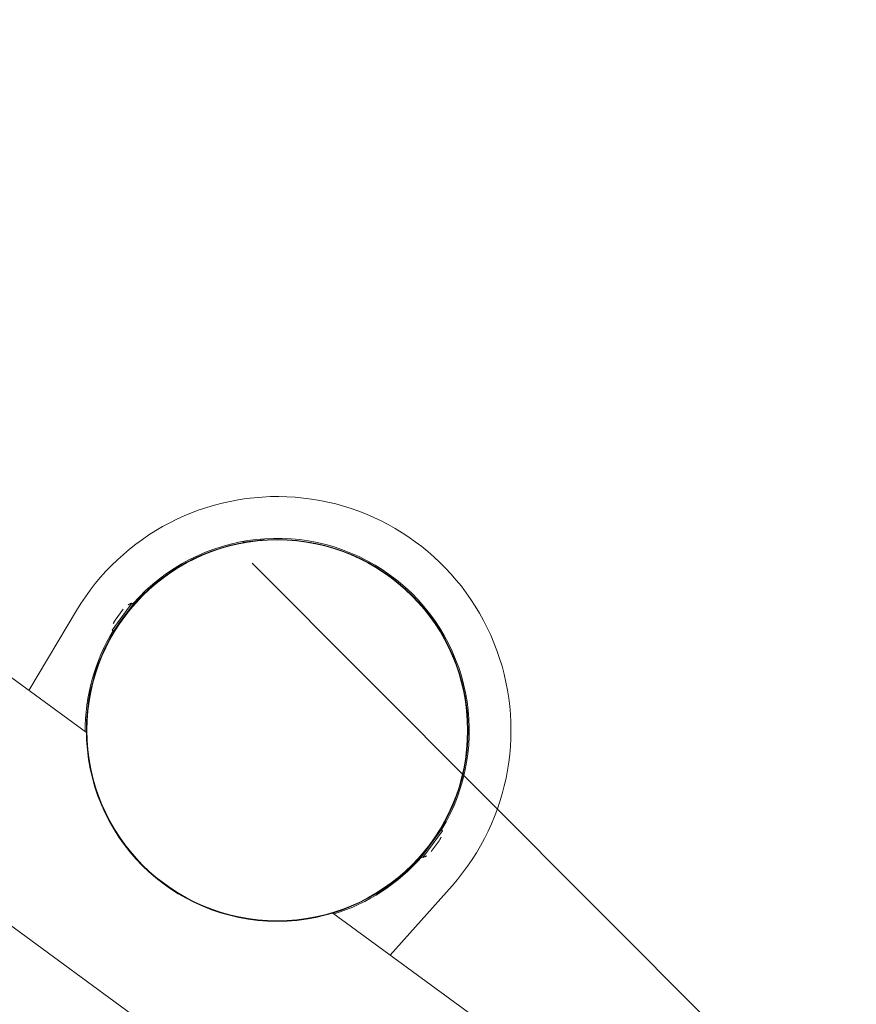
# Model space of a CAD drawing. Extents: x 5477758 to 5478333, y 5918235 to 5918502.
# Tile 35 of 130: x 5477900.087 to 5477900.338, y 5918354.78 to 5918355.076. Entities that reach past the tile are written whole.
import ezdxf

# ---------------------------------------------------------------- set-up
doc = ezdxf.new("R2010")
doc.units = 0
doc.header["$LTSCALE"] = 0.25
doc.linetypes.add('ACAD_ISO03W100', pattern=[30, 12, -18])
doc.linetypes.add('tabelka$0$mapa PZT$0$xref$0$1753 Tchnologia.dwg$0${ Half Dash }', pattern=[0])
doc.layers.get('0').update_dxf_attribs({"linetype": 'CONTINUOUS', "lineweight": 13})
for name, color, linetype, lineweight in [('0_PROJEKTOWANE ZABAWKI', 7, 'CONTINUOUS', 0), ('ZZ_korona', 94, 'CONTINUOUS', 35), ('ZZ_nawadnianie', 150, 'CONTINUOUS', 9), ('ZZ_SOD', 210, 'tabelka$0$mapa PZT$0$xref$0$1753 Tchnologia.dwg$0${ Half Dash }', 35)]:
    doc.layers.add(name, color=color, linetype=linetype, lineweight=lineweight)
pattern_1 = [(134.932998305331, (5477837.844457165, 5918344.994708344), (-0.4495375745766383, -0.4484874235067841), []), (134.932998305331, (5477837.844982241, 5918345.443721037), (-0.4495375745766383, -0.4484874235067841), [0.3174999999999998, -0.1587499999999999])]

# ---------------------------------------------------------------- blocks, each defined once
blk = doc.blocks.new('zw$2AC3')
at = {"lineweight": 0}
for p, q in [((-168.7796502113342, -83.6578177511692), (-168.7796502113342, -65.23101636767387)), ((-162.7796500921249, -104.131016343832), (-162.7796502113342, -72.33101633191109)), ((-171.5486724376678, -81.26204684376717), (-168.7796502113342, -81.52364447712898)), ((-171.7070516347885, -82.4660162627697), (-172.7070515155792, -82.46601632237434)), ((-172.7070512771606, -82.51601645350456), (-172.7070515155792, -82.46601632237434)), ((-171.7070513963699, -82.51601633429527), (-172.7070512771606, -82.51601645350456)), ((-172.4570515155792, -82.52148702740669), (-172.4570515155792, -82.51601645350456)), ((-172.0070513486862, -82.36601635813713), (-172.4070515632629, -82.36601623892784)), ((-171.9570517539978, -82.52148702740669), (-171.9570516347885, -82.51601651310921)), ((-171.7070513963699, -82.51601633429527), (-171.7070516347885, -82.4660162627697)), ((-176.3568109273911, -84.2901129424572), (-175.9213979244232, -83.87729892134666)), ((-175.9213979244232, -83.87729892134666), (-175.9400904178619, -83.85758301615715)), ((-176.3755037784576, -84.2703969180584), (-176.3568109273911, -84.2901129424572)), ((-176.5607690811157, -91.94536271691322), (-176.5804847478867, -91.96405538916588)), ((-176.1479550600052, -92.38077583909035), (-176.5607690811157, -91.94536271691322)), ((-176.1676709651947, -92.39946857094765), (-176.1479550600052, -92.38077583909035)), ((-168.7796502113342, -111.2310163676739), (-168.7796499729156, -92.80421486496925)), ((-172.7070515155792, -93.94601628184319), (-171.7070515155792, -93.94601628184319)), ((-172.7070515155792, -93.94601628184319), (-172.7070515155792, -93.99601635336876)), ((-172.7070515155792, -93.99601635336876), (-171.7070517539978, -93.9960165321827)), ((-172.4570518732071, -93.94054558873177), (-172.4570515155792, -93.94601646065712)), ((-171.9570515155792, -93.94054552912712), (-171.9570513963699, -93.94601640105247)), ((-171.7070515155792, -93.94601628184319), (-171.7070517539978, -93.9960165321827)), ((-172.4070514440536, -94.09601637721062), (-172.0070514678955, -94.09601631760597)), ((-168.7796502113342, -94.93838813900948), (-171.5486725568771, -95.19998583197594))]:
    blk.add_line(p, q, dxfattribs=at)
at = {"linetype": 'ACAD_ISO03W100', "lineweight": 0, "ltscale": 0.1}
blk.add_lwpolyline([(-43.25233459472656, -268.3472688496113, 0.4162854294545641), (107.8079483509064, -118.3510163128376), (107.8079483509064, -58.11101630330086, 0.4142135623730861), (-42.19205152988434, 91.8889836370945), (-179.8757082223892, 91.88898369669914, 0.414213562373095), (-329.8757085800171, -58.1110163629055), (-329.8757085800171, -118.3510163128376, 0.414229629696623), (-179.867479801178, -268.351016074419, -1.371421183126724e-05)], format="xyb", close=True, dxfattribs=at)
at = {"lineweight": 0}
for radius in [5.714999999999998, 5.699999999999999]:
    blk.add_circle((-172.2070517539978, -88.23101630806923), radius, dxfattribs=at)
for centre, radius, start, end in [((-172.2070517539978, -88.23101630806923), 7.000000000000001, 84.60311746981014, 275.3968837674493), ((-172.2070517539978, -88.23101630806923), 5.749999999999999, 94.98854040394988, 265.0114557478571), ((-172.4070515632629, -82.86601635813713), 0.4999999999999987, 90.00000027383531, 126.8698969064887), ((-172.0070513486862, -82.86601641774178), 0.4999999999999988, 53.13010224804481, 90.00000027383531), ((-172.2070517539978, -88.23101630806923), 5.749999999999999, 53.41106518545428, 85.01145574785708), ((-172.2070517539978, -88.23101630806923), 5.750000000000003, 274.9885404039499, 306.5889347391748), ((-172.4070515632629, -93.59601637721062), 0.4999999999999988, 233.1301022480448, 270.0000002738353), ((-172.0070517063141, -93.59601625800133), 0.4999999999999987, 270.0000002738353, 306.8698969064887)]:
    blk.add_arc(centre, radius, start, end, dxfattribs=at)

msp = doc.modelspace()

# ---------------------------------------------------------------- hatches: boundary and pattern name
at = {"layer": 'ZZ_nawadnianie', "ltscale": 0.15}
h = msp.add_hatch(dxfattribs=at)
h.set_pattern_fill('ANSI33', color=256, scale=0.1, angle=30)
h.set_pattern_definition(pattern_1)
edge = h.paths.add_edge_path()
edge.add_arc((5477901.65754944, 5918357.911655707), 4.5, 0, 360)
h = msp.add_hatch(dxfattribs=at)
h.set_pattern_fill('ANSI33', color=256, scale=0.1, angle=30)
h.set_pattern_definition(pattern_1)
edge = h.paths.add_edge_path()
edge.add_arc((5477898.182495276, 5918352.421140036), 3, 0, 360)

# ---------------------------------------------------------------- linework, layer by layer
at = {"layer": 'ZZ_korona'}
for start, end in [(9.778153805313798, 236.4984371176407), (238.8405320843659, 313.1921635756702)]:
    msp.add_arc((5477901.657549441, 5918357.911655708), 4, start, end, dxfattribs=at)
at = {"layer": 'ZZ_SOD', "ltscale": 0.15}
for centre, radius in [((5477901.65754944, 5918357.911655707), 4.5), ((5477898.182495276, 5918352.421140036), 3)]:
    msp.add_circle(centre, radius, dxfattribs=at)

# ---------------------------------------------------------------- block references
at = {"layer": '0_PROJEKTOWANE ZABAWKI', "color": 1, "lineweight": 0, "xscale": 0.0100229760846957, "yscale": 0.0100229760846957, "zscale": 0.0100229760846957, "rotation": 233.789402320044}
msp.add_blockref('zw$2AC3', (5477899.858387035, 5918352.947505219), dxfattribs=at)

doc.saveas('drawing.dxf')
